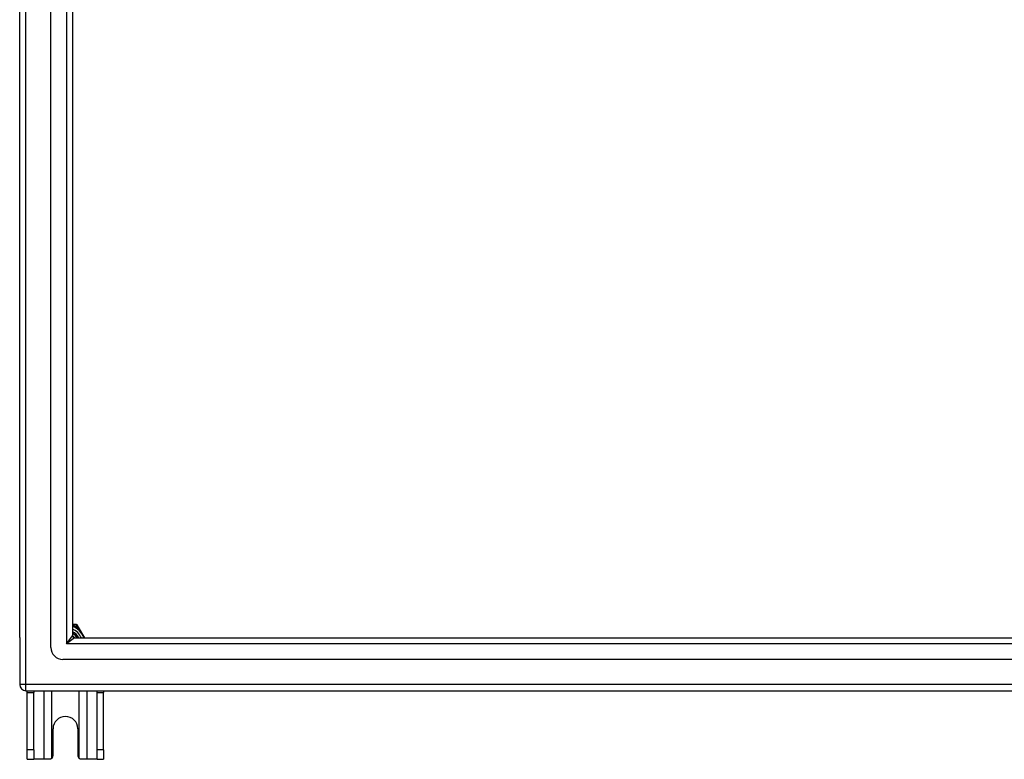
# Model space of a CAD drawing. Header units: inches. Extents: x 48.1 to 120.1, y 31.5 to 55.7.
# Tile 1 of 82: x 48.1 to 64.2, y 31.5 to 43.6. Entities that reach past the tile are written whole.
import ezdxf

# ---------------------------------------------------------------- set-up
doc = ezdxf.new("R2010")
doc.units = ezdxf.units.IN
doc.header["$MEASUREMENT"] = 0
doc.layers.add('Visible Edges(ANSI)', color=7, linetype='Continuous', lineweight=25)
doc.layers.add('Visible Tangent Edges(ANSI)', color=7, linetype='Continuous', lineweight=25)

msp = doc.modelspace()

# ---------------------------------------------------------------- linework, layer by layer
at = {"layer": 'Visible Edges(ANSI)'}
for p, q in [((48.566, 33.31), (48.566, 53.892)), ((48.054, 33.475), (48.054, 53.727)), ((48.92, 53.704), (48.92, 33.498)), ((48.948, 33.684), (48.92, 33.684)), ((48.985, 33.684), (48.948, 33.684)), ((49.02, 33.642), (49.002, 33.674)), ((49.121, 33.467), (49.02, 33.642)), ((48.054, 33.475), (48.054, 32.7)), ((48.951, 33.467), (119.157, 33.467)), ((119.345, 33.113), (48.762, 33.113)), ((48.153, 32.601), (119.955, 32.601)), ((48.179, 32.57), (48.179, 32.601)), ((48.179, 31.632), (48.179, 32.57)), ((48.284, 32.601), (48.284, 32.57)), ((48.284, 31.632), (48.284, 32.57)), ((49.324, 32.57), (49.324, 32.601)), ((49.324, 31.632), (49.324, 32.57)), ((49.429, 32.601), (49.429, 32.57)), ((49.429, 31.632), (49.429, 32.57)), ((48.601, 31.538), (48.601, 31.976)), ((49.007, 31.976), (49.007, 31.538)), ((48.179, 31.476), (48.179, 31.632)), ((48.179, 31.476), (48.284, 31.476)), ((48.284, 31.632), (48.284, 31.476)), ((48.448, 31.476), (48.284, 31.476)), ((48.539, 31.476), (48.448, 31.476)), ((49.16, 31.476), (49.069, 31.476)), ((49.324, 31.476), (49.16, 31.476)), ((49.324, 31.476), (49.324, 31.632)), ((49.324, 31.476), (49.429, 31.476)), ((49.429, 31.632), (49.429, 31.476))]:
    msp.add_line(p, q, dxfattribs=at)
at = {"layer": 'Visible Edges(ANSI)', "flags": 128}
for points in [[(48.92, 33.503), (48.922, 33.501), (48.923, 33.5), (48.925, 33.499), (48.927, 33.497), (48.928, 33.496), (48.93, 33.495), (48.931, 33.493), (48.933, 33.492), (48.934, 33.49), (48.936, 33.489), (48.937, 33.488), (48.939, 33.486), (48.94, 33.485), (48.942, 33.483), (48.943, 33.482), (48.945, 33.48), (48.946, 33.478), (48.947, 33.477), (48.949, 33.475), (48.95, 33.474), (48.951, 33.472), (48.953, 33.47), (48.954, 33.469), (48.955, 33.467)], [(48.953, 33.467), (48.951, 33.469), (48.95, 33.47), (48.949, 33.472), (48.948, 33.473), (48.947, 33.474), (48.945, 33.476), (48.944, 33.477), (48.943, 33.478), (48.941, 33.48), (48.94, 33.481), (48.939, 33.482), (48.937, 33.484), (48.936, 33.485), (48.935, 33.486), (48.933, 33.488), (48.932, 33.489), (48.93, 33.49), (48.929, 33.491), (48.927, 33.493), (48.926, 33.494), (48.924, 33.495), (48.923, 33.496), (48.921, 33.497), (48.92, 33.498)], [(48.583, 31.494), (48.581, 31.493), (48.58, 31.491), (48.578, 31.49), (48.577, 31.489), (48.575, 31.488), (48.573, 31.486), (48.571, 31.485), (48.57, 31.484), (48.568, 31.483), (48.566, 31.482), (48.564, 31.481), (48.562, 31.481), (48.56, 31.48), (48.558, 31.479), (48.556, 31.479), (48.554, 31.478), (48.552, 31.478), (48.55, 31.477), (48.548, 31.477), (48.547, 31.477), (48.545, 31.476), (48.543, 31.476), (48.541, 31.476), (48.539, 31.476)], [(49.069, 31.476), (49.067, 31.476), (49.065, 31.476), (49.063, 31.476), (49.061, 31.477), (49.059, 31.477), (49.057, 31.477), (49.055, 31.478), (49.053, 31.478), (49.051, 31.479), (49.049, 31.479), (49.047, 31.48), (49.045, 31.481), (49.044, 31.481), (49.042, 31.482), (49.04, 31.483), (49.038, 31.484), (49.036, 31.485), (49.034, 31.486), (49.033, 31.488), (49.031, 31.489), (49.03, 31.49), (49.028, 31.491), (49.026, 31.493), (49.025, 31.494)]]:
    msp.add_lwpolyline(points, dxfattribs=at)
at = {"layer": 'Visible Edges(ANSI)'}
for centre, radius, start, end in [((48.804, 33.351), 0.325, 20.9514, 69.0486), ((48.985, 33.664), 0.0197, 30, 90), ((48.804, 33.351), 0.226, 30.8668, 59.1332), ((48.951, 33.498), 0.031, 180, 270), ((48.762, 33.31), 0.197, 180, 270), ((48.153, 32.7), 0.099, 180, 270), ((48.804, 31.976), 0.203, 0, 180), ((48.539, 31.538), 0.062, 314.9335, 0), ((49.069, 31.538), 0.062, 180, 225.0665)]:
    msp.add_arc(centre, radius, start, end, dxfattribs=at)
at = {"layer": 'Visible Tangent Edges(ANSI)'}
for p, q in [((48.153, 32.7), (48.153, 54.502)), ((48.821, 53.834), (48.821, 33.368)), ((48.948, 33.664), (48.948, 33.684)), ((48.948, 33.664), (48.985, 33.664)), ((48.985, 33.684), (48.985, 33.664)), ((48.985, 33.664), (49.002, 33.674)), ((48.985, 33.664), (49.003, 33.632)), ((49.003, 33.632), (49.02, 33.642)), ((48.821, 33.368), (48.92, 33.498)), ((48.951, 33.467), (48.821, 33.368)), ((119.287, 33.368), (48.821, 33.368)), ((48.153, 32.7), (48.054, 32.7)), ((48.153, 32.601), (48.153, 32.7)), ((119.955, 32.7), (48.153, 32.7)), ((48.179, 32.57), (48.284, 32.57)), ((48.448, 32.601), (48.448, 31.476)), ((48.583, 31.494), (48.583, 32.601)), ((49.025, 32.601), (49.025, 31.494)), ((49.16, 31.476), (49.16, 32.601)), ((49.324, 32.57), (49.429, 32.57)), ((48.284, 31.632), (48.179, 31.632)), ((49.429, 31.632), (49.324, 31.632))]:
    msp.add_line(p, q, dxfattribs=at)
at = {"layer": 'Visible Tangent Edges(ANSI)', "flags": 128}
for points in [[(48.92, 33.669), (48.921, 33.669), (48.922, 33.669), (48.923, 33.669), (48.925, 33.669), (48.926, 33.668), (48.927, 33.668), (48.928, 33.668), (48.929, 33.668), (48.931, 33.667), (48.932, 33.667), (48.933, 33.667), (48.934, 33.667), (48.935, 33.667), (48.936, 33.666), (48.937, 33.666), (48.939, 33.666), (48.94, 33.666), (48.941, 33.665), (48.942, 33.665), (48.943, 33.665), (48.944, 33.665), (48.945, 33.664), (48.947, 33.664), (48.948, 33.664)], [(49.003, 33.632), (49.008, 33.626), (49.013, 33.621), (49.018, 33.615), (49.023, 33.608), (49.028, 33.602), (49.033, 33.596), (49.038, 33.59), (49.043, 33.583), (49.048, 33.577), (49.053, 33.57), (49.058, 33.563), (49.063, 33.556), (49.068, 33.549), (49.072, 33.542), (49.077, 33.535), (49.081, 33.527), (49.086, 33.52), (49.09, 33.513), (49.094, 33.505), (49.098, 33.498), (49.102, 33.49), (49.106, 33.482), (49.11, 33.475), (49.114, 33.467)]]:
    msp.add_lwpolyline(points, dxfattribs=at)
at = {"layer": 'Visible Tangent Edges(ANSI)'}
for radius, start, end in [(0.285, 24.01, 65.99), (0.344, 54.6913, 65.3087), (0.246, 28.1642, 61.8358)]:
    msp.add_arc((48.804, 33.351), radius, start, end, dxfattribs=at)

doc.saveas('drawing.dxf')
